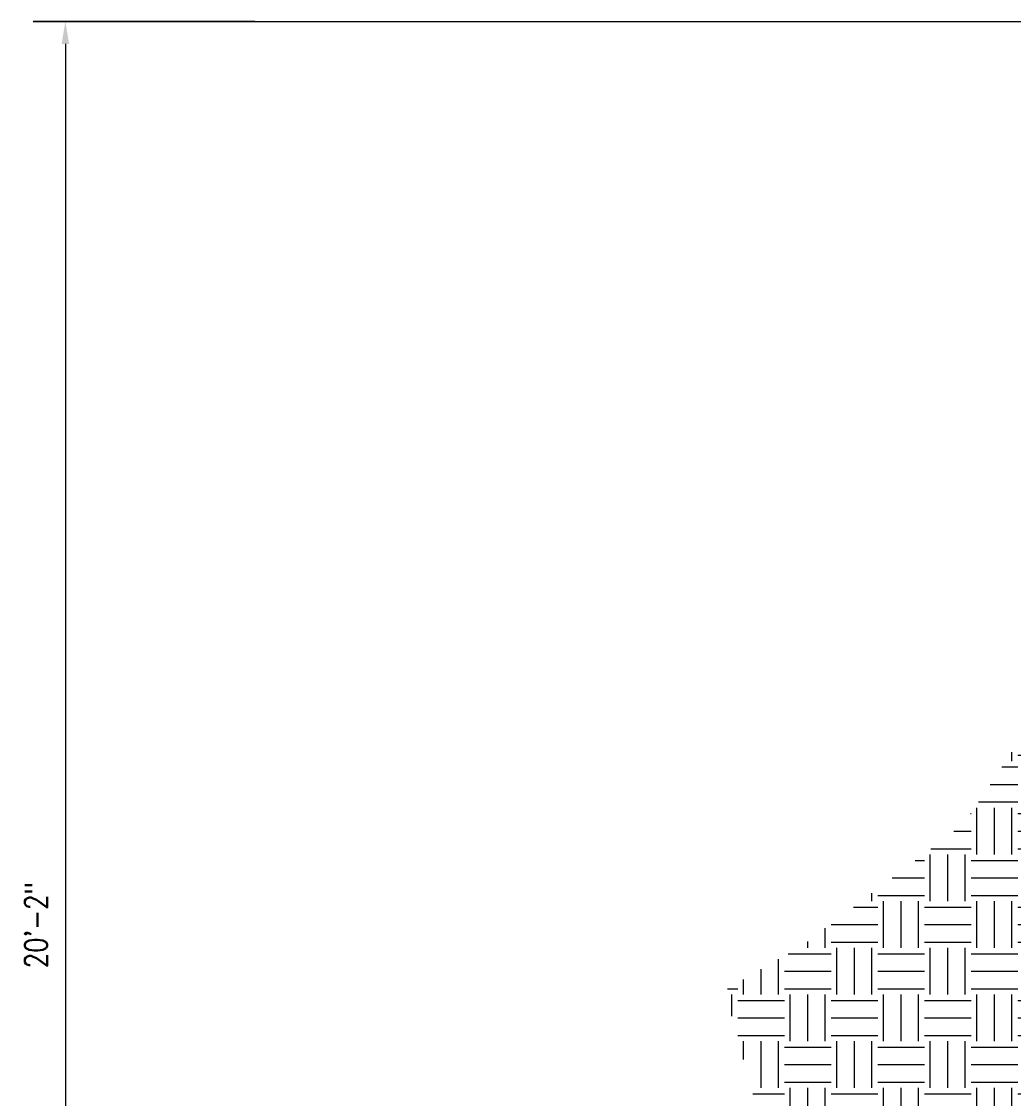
# Model space of a CAD drawing. Header units: inches. Extents: x -1052 to 1316, y -49 to 266.
# Tile 9 of 33: x -1052 to -919, y 98 to 242. Entities that reach past the tile are written whole.
import ezdxf

# ---------------------------------------------------------------- set-up
doc = ezdxf.new("R2010")
doc.units = ezdxf.units.IN
doc.header["$MEASUREMENT"] = 0
for name, color, linetype in [('A-WALL-PATT', 8, 'Continuous'), ('S-ANNO-DIMS', 1, 'Continuous'), ('S-ANNO-SYMB', 2, 'Continuous')]:
    doc.layers.add(name, color=color, linetype=linetype)
doc.styles.add('Annotative', font='romans.shx', dxfattribs={"width": 0.8, "height": 0.125})
doc.dimstyles.new('Annotative', dxfattribs={"dimscale": 0, "dimtxt": 0.125, "dimasz": 0.125, "dimexe": 0.18, "dimexo": 0.0625, "dimgap": 0.09, "dimtad": 1, "dimdec": 3, "dimzin": 3, "dimdsep": 46, "dimlunit": 4, "dimtxsty": 'Annotative', "dimcen": 0.09, "dimclrt": 2, "dimazin": 2, "dimtfac": 1, "dimtdec": 3, "dimtmove": 0, "dimatfit": 0, "dimfxl": 1, "dimtfill": 1, "dimfrac": 2, "dimtolj": 1, "dimtzin": 0, "dimarcsym": 0})

# ---------------------------------------------------------------- blocks, each defined once
blk = doc.blocks.new('*D10')
at = {"layer": 'Defpoints', "color": 0, "transparency": 16777216}
for p in [(-1019.44, 242), (-1046.3, 0), (-1030.98, 0)]:
    blk.add_point(p, dxfattribs=at)
at = {"layer": 'S-ANNO-DIMS', "color": 0, "lineweight": -2, "transparency": 16777216}
for p, q in [((-1020.94, 242), (-1050.62, 242)), ((-1046.3, 239), (-1046.3, 3)), ((-1032.48, 0), (-1050.62, 0))]:
    blk.add_line(p, q, dxfattribs=at)
at = {"layer": 'S-ANNO-DIMS', "color": 0, "transparency": 16777216}
for points in [[(-1046.8, 239), (-1045.8, 239), (-1046.3, 242)], [(-1046.8, 3), (-1045.8, 3), (-1046.3, 0)]]:
    blk.add_solid(points, dxfattribs=at)
at = {"layer": 'S-ANNO-DIMS', "color": 2, "lineweight": -3, "transparency": 16777216, "insert": (-1050.24, 121), "char_height": 3, "width": 15.0412, "attachment_point": 5, "rotation": 90, "style": 'Annotative'}
blk.add_mtext('\\A1;20\'-2"', dxfattribs=at)

msp = doc.modelspace()

# ---------------------------------------------------------------- hatches: boundary and pattern name
at = {"layer": 'A-WALL-PATT', "lineweight": -3}
h = msp.add_hatch(dxfattribs=at)
h.set_pattern_fill('EARTH', color=8, scale=25, style=0)
h.paths.add_polyline_path([(-1042.2472, -37.3565), (-1019.4376, -30), (-1030.9824, -30), (-1030.9824, 0), (-881.2059, 0), (-881.2059, 30), (-857.2059, 30), (-857.2059, 225), (-905.2059, 225), (-899.2059, 214.6077), (-911.2268, 202.5869), (-905.1646, 199.0869), (-905.1646, 191.0869), (-916.4229, 184.5869), (-916.4229, 177.5869), (-905.1646, 166.3285), (-908.6646, 160.2664), (-925.9996, 134.5662), (-947.5627, 118.3172), (-957.955, 112.3172), (-950.2894, 83.7089), (-961.5478, 77.2089), (-968.3093, 75.3972), (-985.7624, 43.9109), (-995.7624, 43.9109), (-1003.5406, 36.1327), (-1003.5406, 22.1327), (-1014.1472, 11.5261), (-1049.8788, 7.1388), (-1037.7886, -8.2888), (-1037.776, -19.8222), (-1050.3364, -33.4111)])
h.paths.add_polyline_path([(-973.391, 5.6826), (-973.391, 21.6826), (-938.9355, 21.6826), (-938.9355, 5.6826)], flags=16)

# ---------------------------------------------------------------- linework, layer by layer
at = {"layer": 'S-ANNO-SYMB', "lineweight": -3}
msp.add_line((-1050.6192, 242), (-755.6996, 242), dxfattribs=at)

# ---------------------------------------------------------------- dimensions: what is measured, and where the dimension line sits
at = {"layer": 'S-ANNO-DIMS', "lineweight": -3}
dim = msp.add_linear_dim(base=(-1046.2992, 0), p1=(-1019.4376, 242), p2=(-1030.9824, 0), angle=90, dimstyle='Annotative', override={"dimpost": '\\X', "dimtfill": 0}, dxfattribs=at)
dim.commit()
dim.dimension.update_dxf_attribs({"geometry": '*D10', "text_midpoint": (-1050.2449, 121)})

doc.saveas('drawing.dxf')
